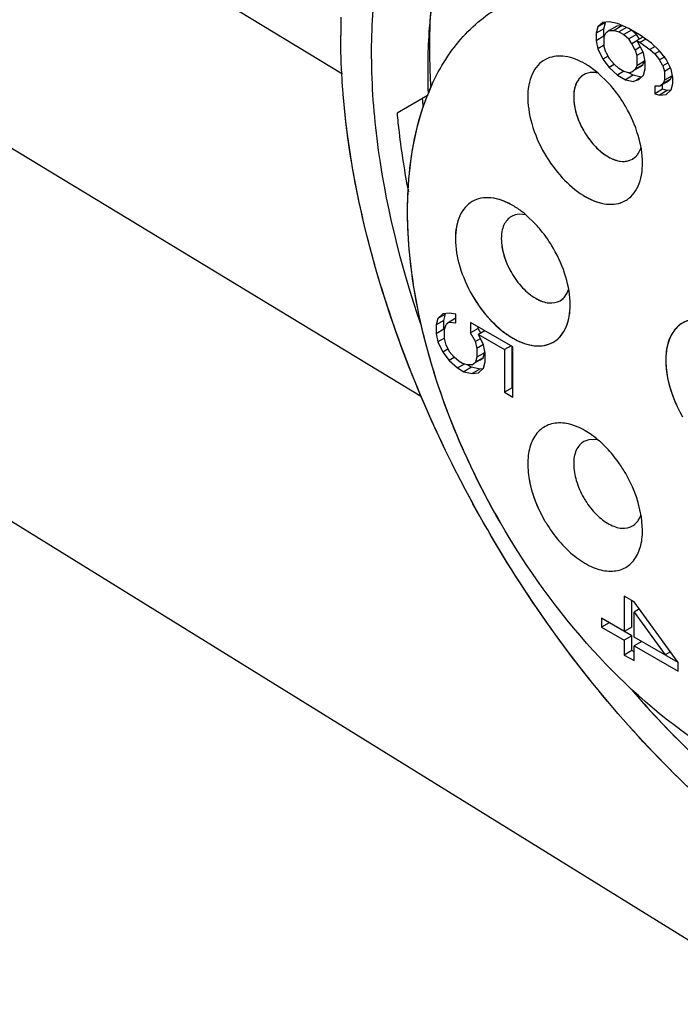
# Model space of a CAD drawing. Header units: inches. Extents: x 0 to 34, y 0 to 22.
# Tile 39 of 126: x 21.886 to 22.126, y 9.318 to 9.676. Entities that reach past the tile are written whole.
import ezdxf

# ---------------------------------------------------------------- set-up
doc = ezdxf.new("R2010")
doc.units = ezdxf.units.IN
doc.header["$LTSCALE"] = 1.87
doc.header["$MEASUREMENT"] = 0
doc.layers.get('0').update_dxf_attribs({"linetype": 'CONTINUOUS'})

msp = doc.modelspace()

# ---------------------------------------------------------------- linework, layer by layer
at = {"color": 7, "linetype": 'CONTINUOUS'}
for p, q in [((22.0032334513, 9.6563674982), (21.8826658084, 9.7296524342)), ((22.0318807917, 9.538916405), (21.7284863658, 9.7228694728)), ((22.0960861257, 9.6735151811), (22.0954938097, 9.6711784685)), ((22.0982776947, 9.6727858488), (22.0954938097, 9.6711784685)), ((22.0978630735, 9.6751679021), (22.0960861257, 9.6735151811)), ((22.098623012, 9.6749799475), (22.0960861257, 9.6735151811)), ((22.1002323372, 9.6754071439), (22.0978630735, 9.6751679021)), ((22.0982776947, 9.6727858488), (22.0988700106, 9.6751225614)), ((22.0982776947, 9.6701071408), (22.0982776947, 9.6727858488)), ((22.103193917, 9.6747686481), (22.1002323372, 9.6754071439)), ((22.1030162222, 9.6738000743), (22.1002323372, 9.672192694)), ((22.1047931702, 9.6738455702), (22.1020092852, 9.6722381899)), ((22.1047931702, 9.6738455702), (22.1030162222, 9.6738000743)), ((22.107340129, 9.672910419), (22.103193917, 9.6747686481)), ((22.1065701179, 9.6733553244), (22.1037862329, 9.6717479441)), ((22.1114863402, 9.6705164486), (22.107340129, 9.672910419)), ((22.0954938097, 9.6711784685), (22.0954938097, 9.6684997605)), ((22.0982776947, 9.6701071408), (22.0954938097, 9.6684997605)), ((22.0984553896, 9.6700042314), (22.0990477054, 9.6712694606)), ((22.0984553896, 9.6662540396), (22.0984553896, 9.6700042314)), ((22.1002323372, 9.672192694), (22.0990477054, 9.6712694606)), ((22.1002323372, 9.672192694), (22.1020092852, 9.6722381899)), ((22.1020092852, 9.6722381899), (22.1037862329, 9.6717479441)), ((22.1037862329, 9.6717479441), (22.1055631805, 9.6707219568)), ((22.1083470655, 9.6723293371), (22.1055631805, 9.6707219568)), ((22.1055631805, 9.6707219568), (22.107340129, 9.6691602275)), ((22.110124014, 9.6707676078), (22.107340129, 9.6691602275)), ((22.1085247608, 9.6674047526), (22.107340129, 9.6691602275)), ((22.110124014, 9.6707676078), (22.1083470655, 9.6723293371)), ((22.1113086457, 9.6690121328), (22.110124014, 9.6707676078)), ((22.1125071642, 9.6697951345), (22.1103017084, 9.6685217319)), ((22.1156325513, 9.6675867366), (22.1114863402, 9.6705164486)), ((22.1135725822, 9.6690423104), (22.1114863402, 9.6678377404)), ((22.0954938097, 9.6684997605), (22.0960861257, 9.665479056)), ((22.0981986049, 9.666698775), (22.0960861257, 9.665479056)), ((22.0960861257, 9.665479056), (22.0978630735, 9.6617743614)), ((22.0990477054, 9.6643048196), (22.0984553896, 9.6662540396)), ((22.1103411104, 9.6684534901), (22.1085247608, 9.6674047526)), ((22.1097093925, 9.6651135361), (22.1085247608, 9.6674047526)), ((22.1114220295, 9.6661023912), (22.1097093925, 9.6651135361)), ((22.1103017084, 9.6685217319), (22.1114863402, 9.6678377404)), ((22.1103017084, 9.6685217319), (22.1126709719, 9.6639392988)), ((22.1114863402, 9.6678377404), (22.1150402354, 9.6652500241)), ((22.1169478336, 9.6663514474), (22.1150402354, 9.6652500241)), ((22.1150402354, 9.6652500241), (22.1168171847, 9.6636882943)), ((22.1185941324, 9.6648052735), (22.1156325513, 9.6675867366)), ((22.0998472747, 9.6629200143), (22.0978630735, 9.6617743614)), ((22.0978630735, 9.6617743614), (22.1002323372, 9.6587991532)), ((22.0990477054, 9.6643048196), (22.1002323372, 9.6620136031)), ((22.1020092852, 9.6599161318), (22.1002323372, 9.6620136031)), ((22.1097093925, 9.6651135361), (22.1103017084, 9.6631643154)), ((22.1124141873, 9.6643840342), (22.1103017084, 9.6631643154)), ((22.1103017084, 9.6631643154), (22.1103017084, 9.6594141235)), ((22.1132632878, 9.6609185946), (22.1126709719, 9.6639392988)), ((22.1186335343, 9.6647370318), (22.1168171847, 9.6636882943)), ((22.1168171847, 9.6636882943), (22.1185941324, 9.6615908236)), ((22.1209633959, 9.6618300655), (22.1185941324, 9.6648052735)), ((22.1204746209, 9.6626765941), (22.1185941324, 9.6615908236)), ((22.1227403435, 9.6581253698), (22.1209633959, 9.6618300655)), ((22.0961855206, 9.6567271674), (22.0930425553, 9.6590934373)), ((22.0961854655, 9.656727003), (22.0930426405, 9.6590942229)), ((22.1020486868, 9.6598478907), (22.1002323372, 9.6587991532)), ((22.1002323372, 9.6587991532), (22.103193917, 9.6560176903)), ((22.1037862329, 9.6583544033), (22.1020092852, 9.6599161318)), ((22.1055631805, 9.657328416), (22.1037862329, 9.6583544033)), ((22.1085247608, 9.6572256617), (22.1097093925, 9.6581488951)), ((22.1124932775, 9.6597562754), (22.1097093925, 9.6581488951)), ((22.1103017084, 9.6594141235), (22.1097093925, 9.6581488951)), ((22.1113086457, 9.658833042), (22.1098129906, 9.6579694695)), ((22.1130855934, 9.6610215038), (22.1103017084, 9.6594141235)), ((22.1113086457, 9.658833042), (22.1124932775, 9.6597562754)), ((22.1124932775, 9.6597562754), (22.1130855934, 9.6610215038)), ((22.1126709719, 9.6559031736), (22.1132632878, 9.6582398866)), ((22.1132632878, 9.6582398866), (22.1132632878, 9.6609185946)), ((22.1197787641, 9.6592996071), (22.1185941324, 9.6615908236)), ((22.1214914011, 9.6602884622), (22.1197787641, 9.6592996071)), ((22.1197787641, 9.6592996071), (22.12037108, 9.6573503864)), ((22.1224835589, 9.6585701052), (22.12037108, 9.6573503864)), ((22.1233326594, 9.6551046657), (22.1227403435, 9.6581253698)), ((22.09161382, 9.6564394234), (22.0909738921, 9.6561198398)), ((22.0999508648, 9.6531002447), (22.0961854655, 9.656727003)), ((22.0999509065, 9.6531003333), (22.0961855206, 9.6567271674)), ((22.1055383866, 9.6573713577), (22.103193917, 9.6560176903)), ((22.103193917, 9.6560176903), (22.1061554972, 9.654307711)), ((22.107340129, 9.6568381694), (22.1055631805, 9.657328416)), ((22.1089393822, 9.6559150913), (22.1061554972, 9.654307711)), ((22.107340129, 9.6568381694), (22.1085247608, 9.6572256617)), ((22.1089393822, 9.6559150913), (22.1073402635, 9.6568384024)), ((22.1119009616, 9.6552765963), (22.1089393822, 9.6559150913)), ((22.1119009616, 9.6552765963), (22.1102128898, 9.6543019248)), ((22.1108940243, 9.6542504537), (22.1126709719, 9.6559031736)), ((22.1225626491, 9.6544780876), (22.1197787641, 9.6528707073)), ((22.12037108, 9.6573503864), (22.12037108, 9.6541359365)), ((22.123154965, 9.6557433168), (22.12037108, 9.6541359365)), ((22.1213780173, 9.6535548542), (22.1225626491, 9.6544780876)), ((22.1225626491, 9.6544780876), (22.123154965, 9.6557433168)), ((22.1233326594, 9.6529616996), (22.1233326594, 9.6551046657)), ((22.1061554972, 9.654307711), (22.1091170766, 9.653669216)), ((22.1108940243, 9.6542504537), (22.1091170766, 9.653669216)), ((22.1185941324, 9.6519474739), (22.1168171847, 9.6519019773)), ((22.1168171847, 9.6519019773), (22.1168171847, 9.6492232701)), ((22.1185941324, 9.6519474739), (22.1197787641, 9.6528707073)), ((22.1188656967, 9.6521042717), (22.1185941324, 9.6519474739)), ((22.1196010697, 9.6508306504), (22.1196010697, 9.6525288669)), ((22.12037108, 9.6541359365), (22.1197787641, 9.6528707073)), ((22.1213780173, 9.6535548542), (22.1198823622, 9.6526912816)), ((22.1227403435, 9.6506249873), (22.1233326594, 9.6529616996)), ((22.0343367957, 9.6487366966), (22.0230135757, 9.6421994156)), ((22.1196010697, 9.6508306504), (22.1168171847, 9.6492232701)), ((22.1168171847, 9.6492232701), (22.1185941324, 9.648733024)), ((22.1213780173, 9.6503404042), (22.1185941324, 9.648733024)), ((22.1185941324, 9.648733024), (22.1209633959, 9.6489722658)), ((22.1213780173, 9.6503404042), (22.1196010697, 9.6508306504)), ((22.1209633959, 9.6489722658), (22.1227403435, 9.6506249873)), ((22.1225630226, 9.6504600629), (22.1213780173, 9.6503404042)), ((22.884226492, 8.8746171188), (21.6520338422, 9.636119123)), ((22.1086910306, 9.6254348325), (22.1099886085, 9.6264458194)), ((22.1080513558, 9.6251148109), (22.1086912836, 9.6254343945)), ((22.0660111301, 9.6051851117), (22.0646423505, 9.6046079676)), ((22.0660112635, 9.6051847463), (22.0646425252, 9.6046076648)), ((22.0676160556, 9.6054328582), (22.0660111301, 9.6051851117)), ((22.0676160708, 9.6054329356), (22.0660112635, 9.6051847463)), ((22.0698756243, 9.6052046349), (22.0676160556, 9.6054328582)), ((22.069869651, 9.6052060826), (22.0676160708, 9.6054329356)), ((22.0735341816, 9.6016807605), (22.0698093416, 9.6052525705)), ((22.0735342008, 9.6016808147), (22.0698093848, 9.6052526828)), ((22.0839170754, 9.5752150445), (22.0849376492, 9.5767589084)), ((22.0849376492, 9.5767589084), (22.0854451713, 9.5780069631)), ((22.0849377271, 9.5767588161), (22.0854032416, 9.5778815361)), ((22.0823593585, 9.5739231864), (22.0834929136, 9.5747717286)), ((22.0396798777, 9.5691478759), (22.0379029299, 9.5674951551)), ((22.040439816, 9.5689599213), (22.0379029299, 9.5674951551)), ((22.0420491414, 9.5693871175), (22.0396798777, 9.5691478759)), ((22.0400944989, 9.5667658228), (22.0406868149, 9.5691025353)), ((22.0444184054, 9.5690906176), (22.0420491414, 9.5693871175)), ((22.0444184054, 9.5658761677), (22.0444184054, 9.5690906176)), ((22.0379029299, 9.5674951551), (22.037310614, 9.5651584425)), ((22.0400944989, 9.5667658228), (22.037310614, 9.5651584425)), ((22.037310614, 9.5651584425), (22.037310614, 9.5619439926)), ((22.0400944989, 9.5635513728), (22.0400944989, 9.5667658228)), ((22.0402721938, 9.5634484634), (22.0408645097, 9.5652494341)), ((22.0420491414, 9.5661726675), (22.0408645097, 9.5652494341)), ((22.0444184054, 9.5675406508), (22.0420491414, 9.5661726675)), ((22.0420491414, 9.5661726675), (22.0444184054, 9.5658761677)), ((22.0651494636, 9.5571207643), (22.0497492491, 9.5660126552)), ((22.0497492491, 9.5660126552), (22.0497492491, 9.5622168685)), ((22.0400944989, 9.5635513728), (22.037310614, 9.5619439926)), ((22.037310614, 9.5619439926), (22.0379029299, 9.558923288)), ((22.0402721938, 9.5602340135), (22.0402721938, 9.5634484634)), ((22.0525331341, 9.5638698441), (22.0497492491, 9.5622624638)), ((22.0515261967, 9.5590935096), (22.0497492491, 9.5622624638)), ((22.0525331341, 9.5638698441), (22.0525331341, 9.5644052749)), ((22.0535337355, 9.562085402), (22.0525331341, 9.5638698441)), ((22.0550305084, 9.5629633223), (22.0527108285, 9.5616239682)), ((22.0527108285, 9.5616239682), (22.0621878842, 9.556152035)), ((22.0544877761, 9.5579192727), (22.0527108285, 9.5616239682)), ((22.0402473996, 9.5602769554), (22.0379029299, 9.558923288)), ((22.0379029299, 9.558923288), (22.0396798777, 9.5552185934)), ((22.0408645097, 9.5577490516), (22.0402721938, 9.5602340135)), ((22.0515076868, 9.5591711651), (22.0521185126, 9.5566085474)), ((22.0532388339, 9.5600823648), (22.0515261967, 9.5590935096)), ((22.054462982, 9.5579622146), (22.0521185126, 9.5566085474)), ((22.055080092, 9.5548985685), (22.0544877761, 9.5579192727)), ((22.0415603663, 9.5563043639), (22.0396798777, 9.5552185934)), ((22.0396798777, 9.5552185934), (22.0420491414, 9.5522433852)), ((22.0408645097, 9.5577490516), (22.0420491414, 9.5554578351)), ((22.0438260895, 9.5533603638), (22.0420491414, 9.5554578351)), ((22.0521185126, 9.5566085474), (22.0521185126, 9.5533940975)), ((22.0549023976, 9.5550014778), (22.0521185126, 9.5533940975)), ((22.0543100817, 9.5532005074), (22.0549023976, 9.5550014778)), ((22.055080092, 9.5516841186), (22.055080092, 9.5548985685)), ((22.0645075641, 9.5574913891), (22.0621878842, 9.556152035)), ((22.0621878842, 9.556152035), (22.0621878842, 9.5406155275)), ((22.0649717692, 9.5422229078), (22.0649717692, 9.5571207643)), ((22.0651494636, 9.5389055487), (22.0651494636, 9.5571207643)), ((22.043865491, 9.5532921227), (22.0420491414, 9.5522433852)), ((22.0420491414, 9.5522433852), (22.0450107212, 9.5494619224)), ((22.0456030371, 9.5517986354), (22.0438260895, 9.5533603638)), ((22.047522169, 9.5509120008), (22.0450107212, 9.5494619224)), ((22.0467876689, 9.5511146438), (22.0456030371, 9.5517986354)), ((22.0485646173, 9.5506243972), (22.0467876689, 9.5511146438)), ((22.050341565, 9.5506698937), (22.0485646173, 9.5506243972)), ((22.0501638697, 9.5497013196), (22.0485647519, 9.5506246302)), ((22.050341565, 9.5506698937), (22.0515261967, 9.5515931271)), ((22.0521185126, 9.5533940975), (22.0515261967, 9.5515931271)), ((22.0543100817, 9.5532005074), (22.0515261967, 9.5515931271)), ((22.0531254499, 9.552277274), (22.0516297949, 9.5514137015)), ((22.0531254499, 9.552277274), (22.0543100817, 9.5532005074)), ((22.0544877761, 9.5493474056), (22.055080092, 9.5516841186)), ((22.0450107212, 9.5494619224), (22.0473799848, 9.5480939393)), ((22.0501638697, 9.5497013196), (22.0473799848, 9.5480939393)), ((22.0473799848, 9.5480939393), (22.050341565, 9.5474554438)), ((22.0531254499, 9.5490628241), (22.0501638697, 9.5497013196)), ((22.0531254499, 9.5490628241), (22.050341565, 9.5474554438)), ((22.050341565, 9.5474554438), (22.0527108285, 9.5476946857)), ((22.0527108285, 9.5476946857), (22.0544877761, 9.5493474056)), ((22.0543104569, 9.5491824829), (22.0531254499, 9.5490628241)), ((22.0649717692, 9.5422229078), (22.0621878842, 9.5406155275)), ((22.0621878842, 9.5406155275), (22.0651494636, 9.5389055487)), ((22.0928068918, 9.5233807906), (22.0909738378, 9.522691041)), ((22.092806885, 9.5233809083), (22.0909741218, 9.5226905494)), ((22.0950010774, 9.5234837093), (22.092806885, 9.5233809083)), ((22.0950011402, 9.5234836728), (22.0928068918, 9.5233807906)), ((22.1119848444, 9.4952376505), (22.1107888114, 9.5005536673)), ((22.1092831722, 9.4923973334), (22.110312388, 9.4933722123)), ((22.1097259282, 9.4927629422), (22.1107171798, 9.4939031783)), ((22.1107172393, 9.4939031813), (22.1116994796, 9.4958624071)), ((22.111149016, 9.4946098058), (22.111699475, 9.4958624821)), ((22.1123599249, 9.4904711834), (22.1119847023, 9.4952376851)), ((22.1123593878, 9.4904714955), (22.1119848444, 9.4952376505)), ((22.1092888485, 9.4644532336), (22.1057349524, 9.4665052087)), ((22.1057349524, 9.4665052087), (22.1057349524, 9.4536474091)), ((22.1085188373, 9.4552547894), (22.1085188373, 9.4648978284)), ((22.1252813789, 9.4423615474), (22.1092888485, 9.4644532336)), ((22.11120342, 9.4618084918), (22.1092888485, 9.4607030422)), ((22.1085188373, 9.4520403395), (22.0974425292, 9.4584353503)), ((22.0974425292, 9.4584353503), (22.0974425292, 9.4552209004)), ((22.1092888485, 9.4607030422), (22.1205428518, 9.4450975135)), ((22.1092888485, 9.451595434), (22.1092888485, 9.4607030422)), ((22.1002264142, 9.4568282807), (22.0974425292, 9.4552209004)), ((22.0974425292, 9.4552209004), (22.1057349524, 9.4504329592)), ((22.1085188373, 9.4552547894), (22.1057349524, 9.4536474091)), ((22.1085188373, 9.4520403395), (22.1057349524, 9.4504329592)), ((22.1057349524, 9.4504329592), (22.1057349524, 9.4450755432)), ((22.1085188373, 9.4466829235), (22.1085188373, 9.4520403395)), ((22.1252815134, 9.4423617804), (22.1092888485, 9.451595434)), ((22.1120727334, 9.4499883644), (22.1092888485, 9.4483809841)), ((22.1092888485, 9.4483809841), (22.1252813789, 9.4391470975)), ((22.1092888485, 9.4430235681), (22.1092888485, 9.4483809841)), ((22.1085188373, 9.4466829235), (22.1057349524, 9.4450755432)), ((22.1057349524, 9.4450755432), (22.1092888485, 9.4430235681)), ((22.1092888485, 9.4462383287), (22.1085188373, 9.4466829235)), ((22.1224878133, 9.4462205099), (22.1205428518, 9.4450975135)), ((22.1252813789, 9.4391470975), (22.1252813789, 9.4423615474))]:
    msp.add_line(p, q, dxfattribs=at)
for centre, radius, start, end in [((22.2395837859, 9.6704646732), 0.2370716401, 178.4033767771, 180.0063548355), ((22.2400343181, 9.6704564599), 0.2375219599, 178.4146960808, 180.0043910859), ((22.0766790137, 9.6344703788), 0.0295645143, 56.3935098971, 59.9598622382), ((22.0768176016, 9.6346955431), 0.0293009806, 56.3762291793, 59.9749006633), ((22.1094866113, 9.6188269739), 0.0810790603, 155.6738157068, 157.5591690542), ((22.0660372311, 9.621996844), 0.0460169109, 39.3708735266, 42.5250434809), ((22.0661954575, 9.6221417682), 0.0458024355, 39.3561463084, 42.5252658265), ((22.0629249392, 9.6195113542), 0.0499993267, 29.9560492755, 39.3102216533), ((22.0631530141, 9.6196705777), 0.0497222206, 29.9283167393, 39.3348833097), ((22.2965287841, 9.6654590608), 0.2649358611, 183.886222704, 184.552068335), ((22.2975325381, 9.6655564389), 0.2659424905, 183.8926616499, 184.5560166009), ((22.1116382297, 9.6179159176), 0.0834154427, 157.437247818, 158.1589221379), ((22.1116632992, 9.6179184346), 0.0834377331, 157.5531026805, 158.1472626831), ((22.1051995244, 9.6311276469), 0.0066973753, 315.6488379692, 324.6152741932), ((22.0853744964, 9.6238911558), 0.0269856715, 358.2445682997, 0.0185737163), ((22.0398046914, 9.5705710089), 0.0458856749, 39.4230982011, 42.6863028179), ((22.0399211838, 9.5706770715), 0.0457281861, 39.4130530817, 42.6876092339), ((22.036616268, 9.5680156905), 0.0499712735, 29.9534811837, 39.3647145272), ((22.0368102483, 9.5681508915), 0.0497357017, 29.9301086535, 39.3861067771), ((22.0793642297, 9.5791091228), 0.0059883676, 300.0085117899, 311.0289402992), ((22.0792625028, 9.5792268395), 0.0061439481, 311.0239656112, 313.5176983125), ((22.0790906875, 9.5794083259), 0.0063935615, 313.5146879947, 319.0151068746), ((22.0784492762, 9.5833497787), 0.0265805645, 240.0240032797, 242.8298449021), ((22.0763006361, 9.5004214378), 0.0302910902, 54.6240813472, 59.9281681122), ((22.0763756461, 9.5005318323), 0.030157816, 54.619012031, 59.9462191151), ((22.0941365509, 9.5144005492), 0.0091242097, 79.3894320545, 84.5630208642), ((22.0941128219, 9.5142435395), 0.0092827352, 78.5068138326, 84.508634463), ((22.3024773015, 9.6330789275), 0.2794104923, 203.6750740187, 210.001966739), ((22.0683037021, 9.4906590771), 0.0429332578, 42.4601740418, 46.1234986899), ((22.0684037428, 9.4907615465), 0.0427901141, 42.449269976, 46.1250064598), ((22.0620175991, 9.4855153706), 0.0510686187, 29.999179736, 32.3107698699), ((22.0632542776, 9.4861571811), 0.0496767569, 20.0723738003, 30.0712598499), ((22.1175097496, 9.5175544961), 0.030640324, 209.9991798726, 212.3107697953), ((22.067525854, 9.4877527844), 0.0451170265, 16.482722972, 20.030908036), ((22.0673805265, 9.487708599), 0.045268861, 16.4842016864, 20.0203555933), ((22.1209433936, 9.5195367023), 0.0510686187, 209.999179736, 212.3107698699), ((22.105052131, 9.4978028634), 0.0068775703, 319.8929683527, 325.4577006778), ((22.1044958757, 9.498190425), 0.0075554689, 325.4283613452, 331.7115366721), ((22.102372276, 9.4991532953), 0.0098907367, 340.5657887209, 342.1476040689), ((22.1057040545, 9.4971732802), 0.0059682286, 300.030019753, 306.8480680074), ((22.1057388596, 9.4971205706), 0.0059057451, 299.9935944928, 306.8842574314), ((22.1056342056, 9.4972577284), 0.0060782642, 306.8973159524, 312.3124235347), ((22.3824870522, 9.6698089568), 0.3625983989, 220.9780119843, 225.9519454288), ((22.3816125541, 9.6690037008), 0.3614100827, 221.0102604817, 226.1484904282)]:
    msp.add_arc(centre, radius, start, end, dxfattribs=at)
for points, knots in [([(22.063793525, 9.7748422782), (22.0574563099, 9.7711839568), (22.0454713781, 9.7618528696), (22.0313338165, 9.7431322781), (22.0211216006, 9.7201684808), (22.0149741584, 9.6935884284), (22.0129557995, 9.6640036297), (22.0158726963, 9.620201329), (22.0241678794, 9.5869285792), (22.031805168, 9.5649268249)], [0, 0, 0, 0, 0.096191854, 0.1968477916, 0.3054452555, 0.424140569, 0.5537128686, 0.6938414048, 1, 1, 1, 1]), ([(22.0605017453, 9.6808819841), (22.0658583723, 9.6839748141), (22.0781674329, 9.6884452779), (22.0986084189, 9.6889579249), (22.120404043, 9.6836997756), (22.1428072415, 9.6730374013), (22.1650905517, 9.6574157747), (22.1941621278, 9.6302136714), (22.2124803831, 9.6051754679), (22.2229070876, 9.587115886)], [0, 0, 0, 0, 0.0907885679, 0.1880011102, 0.2960840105, 0.416904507, 0.5501455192, 0.6939156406, 1, 1, 1, 1]), ([(22.06050196, 9.680881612), (22.0658586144, 9.683974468), (22.0781677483, 9.6884449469), (22.0986088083, 9.6889575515), (22.1204045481, 9.6836993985), (22.1428076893, 9.6730368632), (22.1650911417, 9.6574153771), (22.194162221, 9.630213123), (22.2124805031, 9.6051752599), (22.2229070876, 9.587115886)], [0, 0, 0, 0, 0.0907892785, 0.188002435, 0.2960857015, 0.4169073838, 0.550147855, 0.6939185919, 1, 1, 1, 1]), ([(22.035468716, 9.6807058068), (22.0351772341, 9.6781919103), (22.0341910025, 9.6677924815), (22.0340348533, 9.6573199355), (22.034312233, 9.64941126)], [0, 0, 0, 0, 0.242308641, 1, 1, 1, 1]), ([(22.0354687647, 9.6807057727), (22.0351772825, 9.6781918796), (22.0341910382, 9.6677924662), (22.0340348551, 9.6573199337), (22.0343122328, 9.6494112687)], [0, 0, 0, 0, 0.2423086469, 1, 1, 1, 1]), ([(22.0346074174, 9.6499220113), (22.0373232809, 9.6564581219), (22.0442211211, 9.6684957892), (22.0548195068, 9.6776006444), (22.06050196, 9.680881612)], [0, 0, 0, 0, 0.5189253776, 1, 1, 1, 1]), ([(22.0352991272, 9.6810181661), (22.0351404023, 9.6786391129), (22.0346562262, 9.6688612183), (22.0348184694, 9.6590544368), (22.0352555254, 9.6516629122)], [0, 0, 0, 0, 0.2435791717, 1, 1, 1, 1]), ([(22.0034144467, 9.649002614), (22.0032651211, 9.650816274), (22.0027476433, 9.6579503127), (22.0025121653, 9.6651054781), (22.0025121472, 9.670438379)], [0, 0, 0, 0, 0.2544210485, 1, 1, 1, 1]), ([(22.003414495, 9.649002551), (22.0032650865, 9.650816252), (22.0027472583, 9.6579502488), (22.0025121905, 9.6651054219), (22.0025123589, 9.6704382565)], [0, 0, 0, 0, 0.2544283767, 1, 1, 1, 1]), ([(22.0777820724, 9.6620594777), (22.076711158, 9.6616028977), (22.0746646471, 9.660253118), (22.0724012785, 9.6571832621), (22.0709976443, 9.653264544), (22.0702517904, 9.6468409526), (22.0717201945, 9.6377854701), (22.074739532, 9.6308553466), (22.0767162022, 9.6274316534)], [0, 0, 0, 0, 0.0911721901, 0.1872408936, 0.2937501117, 0.4135276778, 0.6903969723, 1, 1, 1, 1]), ([(22.0914792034, 9.6600636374), (22.0892300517, 9.6613625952), (22.0847598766, 9.6632500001), (22.0797520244, 9.662899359), (22.0777820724, 9.6620594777)], [0, 0, 0, 0, 0.5480900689, 1, 1, 1, 1]), ([(22.0909741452, 9.6561194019), (22.0897791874, 9.655427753), (22.0877166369, 9.6528397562), (22.0870192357, 9.6476226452), (22.0880696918, 9.6416348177), (22.0898369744, 9.6376333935), (22.0909743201, 9.6356634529)], [0, 0, 0, 0, 0.186586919, 0.4151856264, 0.6925972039, 1, 1, 1, 1]), ([(22.0909741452, 9.6561194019), (22.0903982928, 9.655786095), (22.0896941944, 9.6551972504), (22.0891393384, 9.6544929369), (22.0890054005, 9.6543047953)], [0, 0, 0, 0, 0.742333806, 1, 1, 1, 1]), ([(22.096184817, 9.6567215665), (22.0957777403, 9.6568135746), (22.094260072, 9.6570646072), (22.0926467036, 9.6568797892), (22.09161382, 9.6564394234)], [0, 0, 0, 0, 0.2709706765, 1, 1, 1, 1]), ([(22.0890054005, 9.6543047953), (22.0873870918, 9.6520315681), (22.0869422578, 9.646958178), (22.0884629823, 9.6407172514), (22.0900184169, 9.6373191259), (22.0909743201, 9.6356634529)], [0, 0, 0, 0, 0.430496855, 0.7050535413, 1, 1, 1, 1]), ([(22.0558822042, 9.490788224), (22.041369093, 9.515936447), (22.0234087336, 9.5553059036), (22.0085582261, 9.6093115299), (22.0044858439, 9.635989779), (22.0034144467, 9.649002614)], [0, 0, 0, 0, 0.5191078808, 0.7665647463, 1, 1, 1, 1]), ([(22.05600238, 9.4905800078), (22.0414539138, 9.5157556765), (22.0180468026, 9.5670129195), (22.0056220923, 9.6222040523), (22.003414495, 9.649002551)], [0, 0, 0, 0, 0.51954508, 1, 1, 1, 1]), ([(22.0605055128, 9.4933653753), (22.0528373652, 9.5066469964), (22.0399706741, 9.533764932), (22.028369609, 9.5753108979), (22.0254701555, 9.6142447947), (22.0300405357, 9.6385459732), (22.0342104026, 9.6489492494)], [0, 0, 0, 0, 0.2834611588, 0.5518536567, 0.7928449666, 1, 1, 1, 1]), ([(22.046582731, 9.5208818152), (22.0415784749, 9.5323131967), (22.0333975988, 9.5551258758), (22.026779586, 9.5892960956), (22.0264280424, 9.6208740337), (22.0307876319, 9.6404146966), (22.0342211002, 9.648975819)], [0, 0, 0, 0, 0.2844384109, 0.5501768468, 0.7897504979, 1, 1, 1, 1]), ([(22.1123601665, 9.6238999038), (22.1123595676, 9.6273219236), (22.1110780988, 9.6345379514), (22.1081406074, 9.6411941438), (22.1062447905, 9.6444777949)], [0, 0, 0, 0, 0.4743809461, 1, 1, 1, 1]), ([(22.0230136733, 9.642199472), (22.0232276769, 9.6398440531), (22.0242344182, 9.6302275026), (22.0257522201, 9.6206660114), (22.0271523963, 9.6134981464)], [0, 0, 0, 0, 0.2446222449, 1, 1, 1, 1]), ([(22.0909743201, 9.6356634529), (22.0920631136, 9.6337776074), (22.0945272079, 9.630376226), (22.0989687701, 9.6265312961), (22.1036069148, 9.6244209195), (22.1068076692, 9.6245845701), (22.1080513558, 9.6251148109)], [0, 0, 0, 0, 0.3036988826, 0.5802080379, 0.8114418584, 1, 1, 1, 1]), ([(22.0909743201, 9.6356634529), (22.0920631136, 9.6337776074), (22.0942533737, 9.6307567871), (22.0979940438, 9.6273423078), (22.1014868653, 9.625295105), (22.1049241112, 9.6243999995), (22.107134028, 9.6247237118), (22.1080513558, 9.6251148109)], [0, 0, 0, 0, 0.3030558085, 0.5140226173, 0.7011333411, 0.8612163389, 1, 1, 1, 1]), ([(22.1106597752, 9.627249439), (22.110792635, 9.6274360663), (22.1113115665, 9.6282460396), (22.111676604, 9.6291493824), (22.1118793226, 9.6298525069)], [0, 0, 0, 0, 0.2384219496, 1, 1, 1, 1]), ([(22.0767162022, 9.6274316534), (22.0785308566, 9.6242885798), (22.082635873, 9.6186298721), (22.0890519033, 9.6130464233), (22.0944702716, 9.6102254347), (22.0982929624, 9.6090809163), (22.1019182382, 9.6088792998), (22.1041741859, 9.6094216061), (22.1051789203, 9.6098499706)], [0, 0, 0, 0, 0.3027747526, 0.5784760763, 0.7003396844, 0.8100675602, 0.9088800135, 1, 1, 1, 1]), ([(22.0767162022, 9.6274316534), (22.0785309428, 9.6242884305), (22.0826379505, 9.6186193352), (22.0900408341, 9.6122110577), (22.0977711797, 9.6086936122), (22.1031059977, 9.6089661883), (22.1051789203, 9.6098499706)], [0, 0, 0, 0, 0.3037035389, 0.5802064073, 0.8114376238, 1, 1, 1, 1]), ([(22.1051789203, 9.6098499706), (22.1062498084, 9.6103065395), (22.1082962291, 9.611656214), (22.1105597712, 9.6147262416), (22.1119625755, 9.618643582), (22.1123004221, 9.6215358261), (22.1123475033, 9.6230644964)], [0, 0, 0, 0, 0.2204753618, 0.4527909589, 0.7103530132, 1, 1, 1, 1]), ([(22.0651470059, 9.6085527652), (22.0638510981, 9.6093008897), (22.0612741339, 9.6105271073), (22.0573135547, 9.6114822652), (22.0535949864, 9.6113878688), (22.0502849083, 9.6101878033), (22.0475913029, 9.6079210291), (22.0456490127, 9.6047478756), (22.0444977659, 9.6008395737), (22.0442707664, 9.5979945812), (22.0442707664, 9.5964986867)], [0, 0, 0, 0, 0.1448973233, 0.2745160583, 0.3911057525, 0.4999939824, 0.6088864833, 0.7254515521, 0.8551469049, 1, 1, 1, 1]), ([(22.0651470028, 9.6085521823), (22.0627055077, 9.6099621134), (22.0588106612, 9.6115196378), (22.0535955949, 9.6113878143), (22.0502855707, 9.6101868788), (22.0475903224, 9.6079211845), (22.0448693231, 9.6034701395), (22.0442707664, 9.5993183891), (22.0442707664, 9.5964986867)], [0, 0, 0, 0, 0.2738403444, 0.3907787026, 0.4999960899, 0.6092078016, 0.7261266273, 1, 1, 1, 1]), ([(22.0698093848, 9.6052526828), (22.0694316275, 9.605570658), (22.0679498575, 9.606768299), (22.0663693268, 9.6078463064), (22.0651470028, 9.6085521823)], [0, 0, 0, 0, 0.259159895, 1, 1, 1, 1]), ([(22.0698093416, 9.6052525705), (22.0694315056, 9.6055705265), (22.0679495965, 9.6067681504), (22.0663694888, 9.6078470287), (22.0651470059, 9.6085527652)], [0, 0, 0, 0, 0.2591692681, 1, 1, 1, 1]), ([(22.0646425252, 9.6046076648), (22.0634474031, 9.6039184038), (22.0613835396, 9.601334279), (22.0609733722, 9.598190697), (22.0609733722, 9.5964987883)], [0, 0, 0, 0, 0.4491669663, 1, 1, 1, 1]), ([(22.0442707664, 9.5964986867), (22.0442707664, 9.5930763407), (22.0455528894, 9.5858602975), (22.0484903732, 9.5792043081), (22.0503859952, 9.5759209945)], [0, 0, 0, 0, 0.4744303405, 1, 1, 1, 1]), ([(22.0609733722, 9.5964987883), (22.0609733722, 9.594445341), (22.0617425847, 9.5901156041), (22.0635051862, 9.5861219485), (22.0646425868, 9.5841519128)], [0, 0, 0, 0, 0.4744291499, 1, 1, 1, 1]), ([(22.0609733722, 9.5964987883), (22.0609733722, 9.5955087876), (22.0613574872, 9.5911901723), (22.0629770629, 9.5870366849), (22.0646425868, 9.5841519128)], [0, 0, 0, 0, 0.2291112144, 1, 1, 1, 1]), ([(22.0860281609, 9.5723884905), (22.0860281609, 9.5758108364), (22.0847460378, 9.5830268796), (22.0818085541, 9.589682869), (22.079912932, 9.5929661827)], [0, 0, 0, 0, 0.4744303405, 1, 1, 1, 1]), ([(22.0646425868, 9.5841519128), (22.0657801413, 9.5821816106), (22.068360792, 9.5786590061), (22.0724135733, 9.5752383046), (22.0758288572, 9.5736181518), (22.0788279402, 9.572874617), (22.0811645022, 9.5732326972), (22.0823593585, 9.5739231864)], [0, 0, 0, 0, 0.3070430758, 0.584145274, 0.7053390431, 0.8137558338, 1, 1, 1, 1]), ([(22.0646425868, 9.5841519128), (22.0657801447, 9.5821816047), (22.0683624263, 9.5786499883), (22.073023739, 9.5747450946), (22.0778911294, 9.5727427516), (22.0811637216, 9.573234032), (22.0823591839, 9.5739234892)], [0, 0, 0, 0, 0.3074399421, 0.5848799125, 0.8135144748, 1, 1, 1, 1]), ([(22.0503859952, 9.5759209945), (22.0522839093, 9.5726337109), (22.056584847, 9.5667562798), (22.0622010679, 9.5620351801), (22.0651686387, 9.5603247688)], [0, 0, 0, 0, 0.525663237, 1, 1, 1, 1]), ([(22.0503859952, 9.5759209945), (22.0524546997, 9.5723378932), (22.057160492, 9.5660253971), (22.0634274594, 9.5611138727), (22.0667123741, 9.5595012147)], [0, 0, 0, 0, 0.5306530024, 1, 1, 1, 1]), ([(22.083493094, 9.5747714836), (22.0839337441, 9.5751898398), (22.0844479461, 9.5758472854), (22.0848423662, 9.5765676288), (22.0849377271, 9.5767588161)], [0, 0, 0, 0, 0.7398522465, 1, 1, 1, 1]), ([(22.0663116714, 9.5597022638), (22.0675597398, 9.559062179), (22.0700349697, 9.5580357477), (22.0738096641, 9.5573465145), (22.0773264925, 9.5576453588), (22.080428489, 9.5589700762), (22.0829361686, 9.5612664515), (22.0847428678, 9.5643888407), (22.0858154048, 9.5681883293), (22.0860281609, 9.5709427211), (22.0860281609, 9.5723884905)], [0, 0, 0, 0, 0.1418345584, 0.2690868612, 0.3845129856, 0.4936557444, 0.6039268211, 0.7223486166, 0.8538036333, 1, 1, 1, 1]), ([(22.0667123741, 9.5595012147), (22.0690348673, 9.5583610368), (22.0727288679, 9.557192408), (22.0775360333, 9.5577048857), (22.0816293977, 9.559536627), (22.0853879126, 9.5646703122), (22.0860281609, 9.5696870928), (22.0860281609, 9.5723884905)], [0, 0, 0, 0, 0.2670593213, 0.3827400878, 0.4925943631, 0.721160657, 1, 1, 1, 1]), ([(22.1417038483, 9.5643488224), (22.1398156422, 9.5654387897), (22.1360688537, 9.5670730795), (22.1302129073, 9.5674599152), (22.125187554, 9.5651499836), (22.1219347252, 9.5604644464), (22.1205929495, 9.5542609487), (22.1211811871, 9.5441737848), (22.124166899, 9.5365260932), (22.1269428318, 9.5317180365)], [0, 0, 0, 0, 0.124659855, 0.2302490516, 0.3258067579, 0.4266071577, 0.5444744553, 0.6825571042, 1, 1, 1, 1]), ([(22.1402460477, 9.5651324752), (22.1384200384, 9.5660390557), (22.1347991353, 9.5673359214), (22.1292270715, 9.5672235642), (22.124604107, 9.5645671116), (22.1217080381, 9.5598060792), (22.1205771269, 9.5536739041), (22.1211031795, 9.5465934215), (22.1232145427, 9.5390532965), (22.1255507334, 9.5341292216), (22.1269428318, 9.5317180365)], [0, 0, 0, 0, 0.1201561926, 0.2228867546, 0.3182657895, 0.4208968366, 0.5409150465, 0.6804917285, 0.835904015, 1, 1, 1, 1]), ([(22.0914790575, 9.5266352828), (22.0895907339, 9.5277255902), (22.0858431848, 9.5293598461), (22.0799863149, 9.5297471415), (22.0749600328, 9.5274366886), (22.0717072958, 9.522749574), (22.0703658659, 9.5165474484), (22.0707855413, 9.5093111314), (22.0728912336, 9.5015569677), (22.0752824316, 9.4964865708), (22.0767163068, 9.4940030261)], [0, 0, 0, 0, 0.1245027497, 0.2299684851, 0.3254097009, 0.4260862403, 0.5438026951, 0.6817199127, 0.8362556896, 1, 1, 1, 1]), ([(22.0914790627, 9.5266351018), (22.0895904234, 9.5277249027), (22.085843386, 9.5293600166), (22.079986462, 9.5297470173), (22.0749603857, 9.5274366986), (22.071707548, 9.5227503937), (22.0703657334, 9.5165462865), (22.0709547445, 9.5064587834), (22.0739404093, 9.4988110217), (22.0767163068, 9.4940030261)], [0, 0, 0, 0, 0.1246666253, 0.2302668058, 0.3258294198, 0.4266327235, 0.5445016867, 0.6825864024, 1, 1, 1, 1]), ([(22.0909738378, 9.522691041), (22.0897785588, 9.5220014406), (22.0877182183, 9.5194112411), (22.0870181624, 9.5141959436), (22.0880696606, 9.5082067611), (22.0898367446, 9.5042048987), (22.0909742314, 9.5022347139)], [0, 0, 0, 0, 0.1864845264, 0.41511737, 0.6925615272, 1, 1, 1, 1]), ([(22.0909741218, 9.5226905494), (22.0897793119, 9.5220002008), (22.0877182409, 9.5194113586), (22.0870183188, 9.5141956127), (22.0880695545, 9.5082066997), (22.0898367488, 9.5042048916), (22.0909742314, 9.5022347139)], [0, 0, 0, 0, 0.186483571, 0.4151161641, 0.6925570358, 1, 1, 1, 1]), ([(22.0980610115, 9.5216068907), (22.0977211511, 9.5219334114), (22.0963783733, 9.5231799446), (22.0949478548, 9.5243333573), (22.0938373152, 9.5251199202)], [0, 0, 0, 0, 0.257234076, 1, 1, 1, 1]), ([(22.0980610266, 9.5216069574), (22.0977211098, 9.5219335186), (22.0963782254, 9.5231799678), (22.0949477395, 9.5243334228), (22.0938373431, 9.525120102)], [0, 0, 0, 0, 0.257268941, 1, 1, 1, 1]), ([(22.1051788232, 9.5128121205), (22.1047914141, 9.5134246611), (22.1032082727, 9.515811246), (22.1014217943, 9.5180644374), (22.0999775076, 9.5196421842)], [0, 0, 0, 0, 0.2530840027, 1, 1, 1, 1]), ([(22.1051788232, 9.5128121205), (22.10479122, 9.5134249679), (22.1032082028, 9.5158116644), (22.1014219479, 9.5180651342), (22.0999775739, 9.5196423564)], [0, 0, 0, 0, 0.2532076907, 1, 1, 1, 1]), ([(22.1099138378, 9.5032065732), (22.1096696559, 9.5038773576), (22.1086190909, 9.5065681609), (22.107331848, 9.5091660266), (22.1062446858, 9.5110490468)], [0, 0, 0, 0, 0.2471620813, 1, 1, 1, 1]), ([(22.0916137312, 9.501176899), (22.092765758, 9.4993554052), (22.0953169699, 9.4961133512), (22.0998272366, 9.4925704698), (22.1044772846, 9.4908291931), (22.1075517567, 9.4913483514), (22.1086911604, 9.4920057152)], [0, 0, 0, 0, 0.3081896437, 0.5840237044, 0.8118976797, 1, 1, 1, 1]), ([(22.1344122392, 9.4121238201), (22.119637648, 9.4217402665), (22.0917989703, 9.4465823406), (22.0701166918, 9.476718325), (22.0605055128, 9.4933653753)], [0, 0, 0, 0, 0.4783744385, 1, 1, 1, 1]), ([(22.1717630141, 9.362712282), (22.1605300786, 9.3701321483), (22.1384486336, 9.3871931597), (22.0972034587, 9.4280910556), (22.0709751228, 9.4646353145), (22.0558822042, 9.490788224)], [0, 0, 0, 0, 0.2321228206, 0.4793549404, 1, 1, 1, 1]), ([(22.1717630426, 9.3627124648), (22.1486421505, 9.3779828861), (22.1050919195, 9.4171335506), (22.0710897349, 9.4644718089), (22.05600238, 9.4905800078)], [0, 0, 0, 0, 0.4788677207, 1, 1, 1, 1]), ([(22.0777821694, 9.4922399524), (22.080626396, 9.4877428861), (22.0857358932, 9.4817924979), (22.0939960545, 9.4768154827), (22.0998308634, 9.4752331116), (22.1052520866, 9.4759696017), (22.1094883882, 9.4792340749), (22.1119235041, 9.48439098), (22.1123603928, 9.4883496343), (22.1123599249, 9.4904711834)], [0, 0, 0, 0, 0.3165112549, 0.4527476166, 0.5691146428, 0.6696735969, 0.7664301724, 0.8738034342, 1, 1, 1, 1]), ([(22.0777821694, 9.4922399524), (22.0806266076, 9.4877425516), (22.0857360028, 9.4817916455), (22.0939968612, 9.476815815), (22.0998311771, 9.4752333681), (22.1052521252, 9.4759703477), (22.1094879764, 9.479234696), (22.1119233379, 9.484391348), (22.1123595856, 9.4883499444), (22.1123593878, 9.4904714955)], [0, 0, 0, 0, 0.316539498, 0.452760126, 0.5691264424, 0.6696800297, 0.766432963, 0.8738014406, 1, 1, 1, 1])]:
    msp.add_open_spline(points, degree=3, knots=knots, dxfattribs=at)
msp.add_open_spline([(22.0352543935, 9.6516628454), (22.0352558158, 9.6516387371), (22.0352572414, 9.6516146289), (22.0352586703, 9.651590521)], degree=3, dxfattribs=at)

doc.saveas('drawing.dxf')
